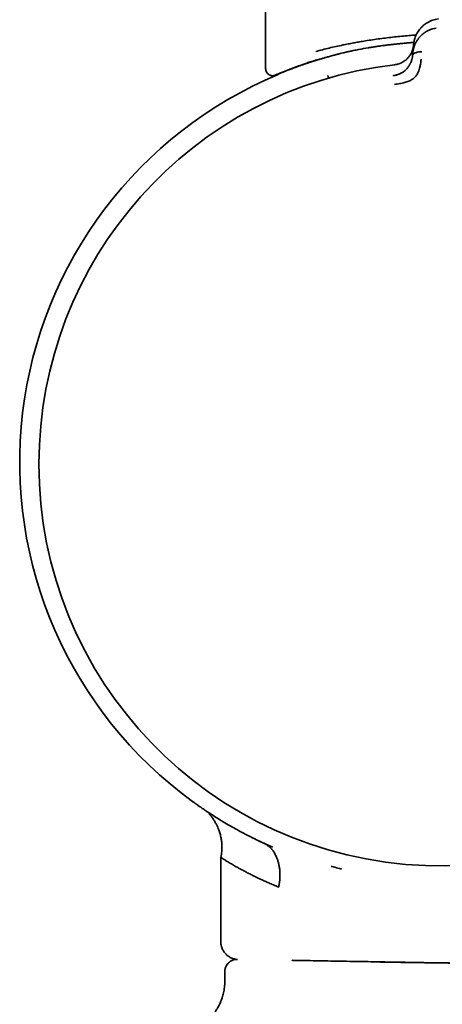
# Model space of a CAD drawing. Header units: millimetres. Extents: x 8 to 1795, y 12 to 2812.
# Tile 14 of 33: x 531 to 555, y 1581 to 1637. Entities that reach past the tile are written whole.
import ezdxf

# ---------------------------------------------------------------- set-up
doc = ezdxf.new("R2010")
doc.units = ezdxf.units.MM

msp = doc.modelspace()

# ---------------------------------------------------------------- linework, layer by layer
at = {"color": 7, "linetype": 'Continuous', "lineweight": 35}
for p, q in [((544.894, 2118.158), (544.894, 1633.992)), ((553.214, 1634.886), (553.256, 1635.362)), ((553.253, 1635.319), (553.249, 1635.285)), ((548.08, 1634.58), (548.14, 1634.586)), ((548.116, 1634.583), (548.141, 1634.586)), ((553.214, 1634.886), (553.201, 1634.734)), ((552.174, 1634.211), (552.173, 1634.216)), ((545.451, 1633.627), (545.611, 1633.661)), ((544.744, 1590.199), (544.76, 1590.191)), ((542.368, 1589.379), (542.368, 1584.611)), ((542.585, 1582.904), (542.585, 1582.363))]:
    msp.add_line(p, q, dxfattribs=at)
for centre, radius, start, end in [((554.816, 1611.63), 22.74, 96.6749, 179.9968), ((554.816, 1611.63), 22.74, 179.9968, 83.3251), ((554.744, 1611.738), 23.753, 112.6122, 233.9075)]:
    msp.add_arc(centre, radius, start, end, dxfattribs=at)
for points, knots in [([(554.658, 1636.816), (554.604, 1636.807), (554.496, 1636.789), (554.342, 1636.744), (554.197, 1636.686), (554.048, 1636.61), (553.898, 1636.512), (553.754, 1636.392), (553.609, 1636.239), (553.475, 1636.052), (553.363, 1635.829), (553.287, 1635.598), (553.266, 1635.44), (553.255, 1635.362)], [0, 0, 0, 0, 0.062795, 0.124858, 0.186758, 0.248837, 0.332083, 0.415771, 0.499389, 0.624191, 0.74929, 0.874694, 1, 1, 1, 1]), ([(553.214, 1634.886), (553.214, 1634.886), (553.214, 1634.887), (553.214, 1634.889), (553.215, 1634.899), (553.217, 1634.92), (553.221, 1634.955), (553.227, 1634.996), (553.235, 1635.041), (553.245, 1635.087), (553.257, 1635.139), (553.273, 1635.197), (553.294, 1635.262), (553.319, 1635.331), (553.35, 1635.402), (553.384, 1635.471), (553.419, 1635.535), (553.455, 1635.594), (553.491, 1635.648), (553.526, 1635.697), (553.591, 1635.779), (553.694, 1635.89), (553.847, 1636.016), (553.998, 1636.111), (554.139, 1636.181), (554.269, 1636.23), (554.398, 1636.267), (554.486, 1636.282), (554.528, 1636.289)], [0, 0, 0, 0, 0.000168, 0.001366, 0.004586, 0.016604, 0.036112, 0.063203, 0.085536, 0.111339, 0.140658, 0.173547, 0.210058, 0.250245, 0.293157, 0.333715, 0.371864, 0.407554, 0.440746, 0.471406, 0.499508, 0.598574, 0.690499, 0.775233, 0.835887, 0.893463, 0.948098, 1, 1, 1, 1]), ([(547.733, 1634.97), (547.857, 1635.004), (548.1, 1635.07), (548.482, 1635.165), (548.865, 1635.253), (549.175, 1635.32), (549.405, 1635.367), (549.555, 1635.396), (549.704, 1635.425), (549.852, 1635.453), (550, 1635.48), (550.146, 1635.506), (550.291, 1635.531), (550.521, 1635.569), (550.839, 1635.619), (551.248, 1635.677), (551.658, 1635.731), (552.069, 1635.779), (552.479, 1635.823), (552.887, 1635.861), (553.196, 1635.887), (553.37, 1635.899), (553.406, 1635.901)], [0, 0, 0, 0, 0.082097, 0.161303, 0.23762, 0.31105, 0.339111, 0.366726, 0.393897, 0.420623, 0.446904, 0.472741, 0.498135, 0.523084, 0.592212, 0.660201, 0.727054, 0.79278, 0.857383, 0.92087, 0.983247, 1, 1, 1, 1]), ([(548.14, 1634.586), (548.166, 1634.594), (548.22, 1634.609), (548.306, 1634.634), (548.402, 1634.661), (548.509, 1634.691), (548.627, 1634.723), (548.765, 1634.76), (548.924, 1634.802), (549.092, 1634.845), (549.244, 1634.883), (549.365, 1634.912), (549.453, 1634.932), (549.513, 1634.946), (549.564, 1634.958), (549.617, 1634.97), (549.677, 1634.983), (549.737, 1634.997), (549.798, 1635.01), (549.935, 1635.039), (550.232, 1635.099), (550.545, 1635.155), (550.79, 1635.195), (550.876, 1635.208), (550.962, 1635.222), (551.046, 1635.234), (551.104, 1635.243), (551.148, 1635.249), (551.2, 1635.257), (551.293, 1635.27), (551.427, 1635.289), (551.599, 1635.312), (551.813, 1635.339), (552.043, 1635.366), (552.284, 1635.392), (552.53, 1635.418), (552.739, 1635.438), (552.879, 1635.451), (552.943, 1635.456), (552.986, 1635.46), (553.03, 1635.464), (553.076, 1635.468), (553.157, 1635.475), (553.224, 1635.48), (553.275, 1635.484)], [0, 0, 0, 0, 0.018633, 0.039467, 0.062486, 0.087675, 0.115023, 0.144517, 0.182112, 0.222185, 0.255042, 0.280732, 0.299283, 0.310706, 0.318556, 0.330925, 0.343305, 0.355696, 0.368101, 0.380519, 0.439275, 0.545362, 0.56152, 0.577683, 0.593852, 0.610028, 0.624314, 0.6255, 0.634706, 0.652907, 0.67675, 0.707746, 0.745886, 0.791174, 0.829659, 0.872153, 0.918676, 0.936824, 0.943927, 0.951214, 0.958684, 0.966338, 0.974176, 1, 1, 1, 1]), ([(553.251, 1635.313), (553.251, 1635.313), (553.251, 1635.311), (553.25, 1635.303), (553.249, 1635.287), (553.245, 1635.26), (553.24, 1635.228), (553.234, 1635.193), (553.226, 1635.158), (553.216, 1635.117), (553.203, 1635.072), (553.186, 1635.022), (553.164, 1634.962), (553.134, 1634.895), (553.097, 1634.824), (553.058, 1634.759), (553.017, 1634.699), (552.964, 1634.633), (552.898, 1634.561), (552.815, 1634.487), (552.727, 1634.422), (552.635, 1634.366), (552.535, 1634.315), (552.426, 1634.272), (552.305, 1634.235), (552.218, 1634.222), (552.173, 1634.215)], [0, 0, 0, 0, 0.000491, 0.00471, 0.016802, 0.036352, 0.063454, 0.085778, 0.111551, 0.140816, 0.173613, 0.20998, 0.249951, 0.306472, 0.35978, 0.409814, 0.456539, 0.499944, 0.569692, 0.634786, 0.695347, 0.751725, 0.809512, 0.868825, 0.931233, 1, 1, 1, 1]), ([(545.365, 1633.604), (545.371, 1633.606), (545.384, 1633.609), (545.437, 1633.631), (545.508, 1633.659), (545.592, 1633.693), (545.684, 1633.731), (545.779, 1633.769), (545.872, 1633.806), (545.96, 1633.841), (546.046, 1633.875), (546.134, 1633.909), (546.235, 1633.949), (546.353, 1633.995), (546.49, 1634.048), (546.639, 1634.105), (546.802, 1634.168), (546.997, 1634.239), (547.226, 1634.318), (547.492, 1634.404), (547.777, 1634.491), (547.984, 1634.55), (548.081, 1634.578)], [0, 0, 0, 0, 0.073324, 0.141588, 0.204807, 0.26299, 0.316146, 0.364287, 0.405093, 0.441463, 0.474002, 0.50647, 0.539559, 0.582615, 0.626747, 0.67197, 0.718762, 0.769615, 0.823871, 0.882382, 0.945113, 1, 1, 1, 1]), ([(545.451, 1633.629), (545.453, 1633.63), (545.458, 1633.632), (545.496, 1633.649), (545.541, 1633.668), (545.574, 1633.682), (545.587, 1633.687), (545.601, 1633.693), (545.615, 1633.699), (545.646, 1633.712), (545.696, 1633.732), (545.77, 1633.762), (545.844, 1633.792), (545.912, 1633.82), (545.973, 1633.844), (546.024, 1633.864), (546.072, 1633.883), (546.114, 1633.899), (546.164, 1633.918), (546.229, 1633.944), (546.319, 1633.978), (546.43, 1634.02), (546.554, 1634.066), (546.689, 1634.115), (546.832, 1634.166), (546.984, 1634.219), (547.177, 1634.285), (547.401, 1634.359), (547.659, 1634.442), (547.903, 1634.516), (548.065, 1634.564), (548.141, 1634.586)], [0, 0, 0, 0, 0.062893, 0.13143, 0.195518, 0.205911, 0.21639, 0.226955, 0.237608, 0.248346, 0.293536, 0.334719, 0.371898, 0.405077, 0.428743, 0.449854, 0.468415, 0.484427, 0.497895, 0.523357, 0.553943, 0.589663, 0.630528, 0.666252, 0.705162, 0.747263, 0.784877, 0.847314, 0.903991, 0.954889, 1, 1, 1, 1]), ([(546.018, 1633.864), (546.043, 1633.874), (546.101, 1633.896), (546.205, 1633.937), (546.335, 1633.986), (546.491, 1634.045), (546.665, 1634.109), (546.855, 1634.176), (547.06, 1634.248), (547.292, 1634.326), (547.555, 1634.411), (547.829, 1634.496), (548.025, 1634.554), (548.116, 1634.58)], [0, 0, 0, 0, 0.053318, 0.123976, 0.203867, 0.292939, 0.391185, 0.480083, 0.575401, 0.677196, 0.785545, 0.900557, 1, 1, 1, 1]), ([(552.179, 1633.107), (552.278, 1633.121), (552.469, 1633.146), (552.742, 1633.205), (552.992, 1633.281), (553.204, 1633.4), (553.369, 1633.548), (553.484, 1633.71), (553.55, 1633.87), (553.61, 1634.051), (553.649, 1634.232), (553.669, 1634.386), (553.678, 1634.472), (553.682, 1634.514), (553.683, 1634.527), (553.684, 1634.532), (553.684, 1634.533)], [0, 0, 0, 0, 0.117772, 0.228252, 0.33124, 0.427014, 0.515099, 0.595624, 0.669421, 0.735797, 0.846044, 0.926768, 0.978141, 0.992758, 0.997301, 1, 1, 1, 1]), ([(552.418, 1633.681), (552.427, 1633.684), (552.46, 1633.697), (552.512, 1633.721), (552.592, 1633.763), (552.682, 1633.82), (552.776, 1633.893), (552.856, 1633.969), (552.914, 1634.035), (552.956, 1634.09), (552.988, 1634.135), (553.017, 1634.181), (553.046, 1634.23), (553.072, 1634.281), (553.096, 1634.334), (553.122, 1634.397), (553.151, 1634.479), (553.182, 1634.595), (553.194, 1634.683), (553.201, 1634.734)], [0, 0, 0, 0, 0.018132, 0.064173, 0.107397, 0.186267, 0.261849, 0.334432, 0.404206, 0.44212, 0.481506, 0.522393, 0.564801, 0.608741, 0.654216, 0.701221, 0.769414, 0.86945, 1, 1, 1, 1]), ([(553.204, 1634.755), (553.201, 1634.726), (553.196, 1634.677), (553.186, 1634.627), (553.182, 1634.606)], [0, 0, 0, 0, 0.578244, 1, 1, 1, 1]), ([(553.201, 1634.734), (553.205, 1634.751), (553.212, 1634.786), (553.253, 1634.832), (553.309, 1634.87), (553.403, 1634.913), (553.541, 1634.949), (553.66, 1634.953), (553.72, 1634.955)], [0, 0, 0, 0, 0.111321, 0.223608, 0.341847, 0.467306, 0.733252, 1, 1, 1, 1]), ([(544.894, 1634.01), (544.896, 1633.971), (544.901, 1633.898), (544.94, 1633.807), (544.985, 1633.741), (545.032, 1633.693), (545.086, 1633.653), (545.157, 1633.618), (545.254, 1633.594), (545.326, 1633.6), (545.365, 1633.604)], [0, 0, 0, 0, 0.164918, 0.303369, 0.415102, 0.499977, 0.584923, 0.696542, 0.834947, 1, 1, 1, 1]), ([(552.429, 1634.275), (552.394, 1634.264), (552.311, 1634.237), (552.223, 1634.225), (552.172, 1634.218)], [0, 0, 0, 0, 0.41958, 1, 1, 1, 1]), ([(545.366, 1633.604), (545.372, 1633.606), (545.382, 1633.609), (545.423, 1633.625), (545.478, 1633.647), (545.542, 1633.673), (545.613, 1633.702), (545.685, 1633.731), (545.756, 1633.759), (545.823, 1633.786), (545.886, 1633.811), (545.939, 1633.832), (545.972, 1633.846), (545.985, 1633.851)], [0, 0, 0, 0, 0.141538, 0.273095, 0.394805, 0.506759, 0.609022, 0.701634, 0.780138, 0.850095, 0.911509, 0.964495, 1, 1, 1, 1]), ([(548.458, 1633.457), (548.455, 1633.469), (548.443, 1633.511), (548.429, 1633.556), (548.418, 1633.596), (548.416, 1633.602), (548.416, 1633.604)], [0, 0, 0, 0, 0.123455, 0.429072, 0.72333, 1, 1, 1, 1]), ([(552.458, 1633.695), (552.402, 1633.673), (552.289, 1633.63), (552.168, 1633.607), (552.107, 1633.595)], [0, 0, 0, 0, 0.497112, 1, 1, 1, 1]), ([(552.119, 1633.603), (552.163, 1633.61), (552.238, 1633.621), (552.311, 1633.644), (552.34, 1633.654)], [0, 0, 0, 0, 0.5881039, 1, 1, 1, 1]), ([(552.12, 1633.593), (552.12, 1633.593), (552.119, 1633.602), (552.119, 1633.602), (552.119, 1633.603)], [0, 0, 0, 0, 0.001512, 1, 1, 1, 1]), ([(540.79, 1592.516), (540.781, 1592.522), (540.756, 1592.54), (540.746, 1592.548), (540.751, 1592.544), (540.751, 1592.544)], [0, 0, 0, 0, 0.330875, 0.999409, 1, 1, 1, 1]), ([(540.752, 1592.544), (540.755, 1592.541), (540.761, 1592.537), (540.809, 1592.502), (540.887, 1592.446), (540.996, 1592.368), (541.136, 1592.27), (541.309, 1592.15), (541.514, 1592.012), (541.761, 1591.848), (542.054, 1591.66), (542.397, 1591.448), (542.775, 1591.223), (543.192, 1590.986), (543.648, 1590.74), (544.145, 1590.484), (544.508, 1590.311), (544.692, 1590.224)], [0, 0, 0, 0, 0.0623755, 0.1250287, 0.187282, 0.2493068, 0.3112755, 0.3733595, 0.4357279, 0.4985451, 0.5694519, 0.6402272, 0.7110695, 0.7814508, 0.8524622, 0.9252721, 1, 1, 1, 1]), ([(541.596, 1591.958), (541.618, 1591.935), (541.662, 1591.89), (541.731, 1591.81), (541.796, 1591.73), (541.856, 1591.65), (541.933, 1591.54), (542.02, 1591.401), (542.11, 1591.236), (542.183, 1591.079), (542.255, 1590.903), (542.322, 1590.701), (542.379, 1590.467), (542.408, 1590.275), (542.42, 1590.129), (542.425, 1590.029), (542.425, 1589.929), (542.422, 1589.821), (542.412, 1589.694), (542.394, 1589.542), (542.377, 1589.431), (542.368, 1589.373)], [0, 0, 0, 0, 0.039053, 0.076794, 0.112535, 0.148314, 0.18406, 0.255136, 0.323066, 0.383326, 0.439931, 0.524137, 0.609994, 0.69542, 0.731019, 0.765899, 0.801354, 0.837649, 0.880462, 0.937274, 1, 1, 1, 1]), ([(544.691, 1590.224), (544.536, 1590.297), (544.362, 1590.378), (544.205, 1590.458), (544.188, 1590.466)], [0, 0, 0, 0, 0.896066, 1, 1, 1, 1]), ([(545.628, 1587.695), (545.629, 1587.7), (545.635, 1587.717), (545.643, 1587.758), (545.652, 1587.804), (545.659, 1587.846), (545.665, 1587.877), (545.67, 1587.911), (545.675, 1587.949), (545.681, 1587.989), (545.686, 1588.032), (545.691, 1588.079), (545.701, 1588.188), (545.709, 1588.357), (545.702, 1588.578), (545.682, 1588.754), (545.659, 1588.889), (545.639, 1588.986), (545.616, 1589.078), (545.59, 1589.166), (545.563, 1589.248), (545.515, 1589.378), (545.439, 1589.546), (545.322, 1589.737), (545.191, 1589.898), (545.044, 1590.031), (544.877, 1590.137), (544.754, 1590.195), (544.692, 1590.224)], [0, 0, 0, 0, 0.004242, 0.016723, 0.036678, 0.045023, 0.054232, 0.064321, 0.07531, 0.087223, 0.100086, 0.113932, 0.128795, 0.19697, 0.264967, 0.332097, 0.365028, 0.397347, 0.428921, 0.459627, 0.489357, 0.518021, 0.60304, 0.685739, 0.764724, 0.840407, 0.918607, 1, 1, 1, 1]), ([(545.276, 1589.96), (545.185, 1589.999), (545.006, 1590.076), (544.829, 1590.16), (544.741, 1590.201)], [0, 0, 0, 0, 0.5058706, 1, 1, 1, 1]), ([(545.276, 1589.963), (545.269, 1589.966), (545.253, 1589.973), (545.237, 1589.98), (545.228, 1589.984)], [0, 0, 0, 0, 0.394688, 1, 1, 1, 1]), ([(542.368, 1589.373), (542.368, 1589.373), (542.363, 1589.376), (542.38, 1589.364), (542.422, 1589.335), (542.501, 1589.282), (542.614, 1589.21), (542.765, 1589.116), (542.957, 1589.002), (543.136, 1588.899), (543.276, 1588.82), (543.362, 1588.773), (543.453, 1588.722), (543.551, 1588.67), (543.655, 1588.614), (543.757, 1588.561), (543.857, 1588.509), (543.953, 1588.46), (544.053, 1588.41), (544.151, 1588.361), (544.241, 1588.317), (544.344, 1588.266), (544.475, 1588.203), (544.649, 1588.122), (544.849, 1588.029), (545.079, 1587.927), (545.339, 1587.815), (545.529, 1587.736), (545.628, 1587.695)], [0, 0, 0, 0, 0.000389, 0.064082, 0.129787, 0.197567, 0.267479, 0.339577, 0.413907, 0.490512, 0.514246, 0.538576, 0.563503, 0.589027, 0.615151, 0.641873, 0.66329, 0.685078, 0.707237, 0.729767, 0.748613, 0.76369, 0.793575, 0.82726, 0.864745, 0.90603, 0.951115, 1, 1, 1, 1]), ([(548.601, 1588.866), (548.642, 1588.855), (548.795, 1588.815), (548.991, 1588.765), (549.148, 1588.727), (549.189, 1588.717)], [0, 0, 0, 0, 0.209189, 0.794605, 1, 1, 1, 1]), ([(542.36, 1584.611), (542.362, 1584.563), (542.365, 1584.47), (542.394, 1584.337), (542.435, 1584.22), (542.488, 1584.111), (542.55, 1584.015), (542.618, 1583.93), (542.689, 1583.859), (542.764, 1583.797), (542.845, 1583.741), (542.929, 1583.695), (543.02, 1583.656), (543.12, 1583.624), (543.215, 1583.603), (543.276, 1583.599), (543.299, 1583.598)], [0, 0, 0, 0, 0.0945345, 0.1837217, 0.2658471, 0.3395572, 0.4230896, 0.4904428, 0.5550114, 0.6193724, 0.6832328, 0.7489905, 0.8087355, 0.8780544, 0.9558138, 1, 1, 1, 1]), ([(543.274, 1583.6), (543.231, 1583.599), (543.14, 1583.595), (543.028, 1583.558), (542.943, 1583.516), (542.888, 1583.481), (542.828, 1583.436), (542.754, 1583.365), (542.67, 1583.25), (542.616, 1583.122), (542.589, 1583.002), (542.586, 1582.937), (542.585, 1582.904)], [0, 0, 0, 0, 0.118104, 0.249673, 0.322, 0.380415, 0.429797, 0.528818, 0.660607, 0.820553, 0.908619, 1, 1, 1, 1]), ([(547.414, 1583.532), (547.256, 1583.534), (546.938, 1583.54), (546.594, 1583.546), (546.414, 1583.549), (546.375, 1583.55)], [0, 0, 0, 0, 0.437395, 0.875216, 1, 1, 1, 1]), ([(553.451, 1583.426), (553.226, 1583.43), (552.777, 1583.438), (552.117, 1583.449), (551.472, 1583.461), (550.841, 1583.472), (550.171, 1583.483), (549.47, 1583.496), (548.748, 1583.508), (548.058, 1583.52), (547.629, 1583.528), (547.414, 1583.532)], [0, 0, 0, 0, 0.101011, 0.20131, 0.301117, 0.400656, 0.500151, 0.626164, 0.751151, 0.875599, 1, 1, 1, 1]), ([(550.916, 1583.461), (551.127, 1583.458), (551.548, 1583.45), (552.199, 1583.44), (552.863, 1583.43), (553.539, 1583.421), (554.224, 1583.412), (554.916, 1583.403), (555.382, 1583.398), (555.615, 1583.396)], [0, 0, 0, 0, 0.142185, 0.284626, 0.427293, 0.570166, 0.713234, 0.856503, 1, 1, 1, 1]), ([(556.606, 1583.371), (556.338, 1583.376), (555.805, 1583.385), (555.011, 1583.399), (554.225, 1583.413), (553.709, 1583.422), (553.451, 1583.426)], [0, 0, 0, 0, 0.251057, 0.500871, 0.750248, 1, 1, 1, 1]), ([(542.585, 1582.363), (542.581, 1582.251), (542.574, 1582.032), (542.52, 1581.721), (542.444, 1581.44), (542.351, 1581.193), (542.252, 1580.983), (542.153, 1580.809), (542.059, 1580.663), (541.959, 1580.526), (541.839, 1580.38), (541.686, 1580.217), (541.494, 1580.044), (541.262, 1579.869), (540.986, 1579.703), (540.707, 1579.576), (540.439, 1579.484), (540.201, 1579.422), (540.039, 1579.399), (539.961, 1579.388)], [0, 0, 0, 0, 0.077863, 0.150978, 0.218359, 0.279217, 0.332956, 0.37916, 0.417556, 0.453122, 0.496573, 0.548185, 0.607777, 0.675007, 0.74932, 0.829921, 0.886658, 0.945358, 1, 1, 1, 1])]:
    msp.add_open_spline(points, degree=3, knots=knots, dxfattribs=at)

doc.saveas('drawing.dxf')
